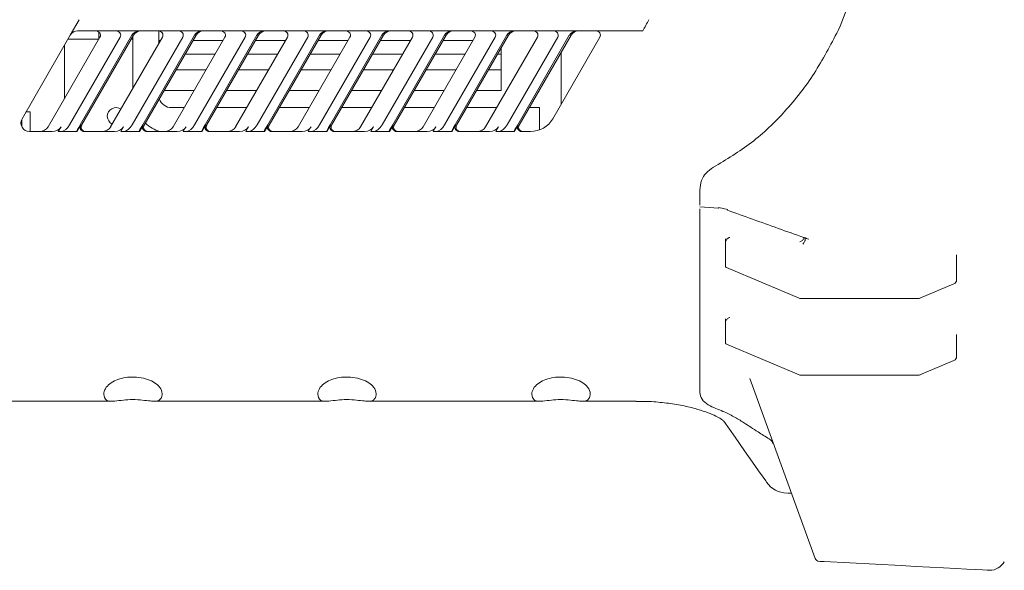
# Model space of a CAD drawing. Header units: millimetres. Extents: x 63 to 559, y 25 to 389.
# Tile 12 of 88: x 87 to 115, y 159 to 176. Entities that reach past the tile are written whole.
import ezdxf

# ---------------------------------------------------------------- set-up
doc = ezdxf.new("R2010")
doc.units = ezdxf.units.MM

msp = doc.modelspace()

# ---------------------------------------------------------------- linework, layer by layer
at = {"color": 7, "linetype": 'Continuous', "lineweight": 15}
for p, q in [((111.271, 177.042), (110.616, 175.333)), ((88.39, 175.518), (88.13, 175.068)), ((88.857, 175.193), (88.347, 175.193)), ((89.02, 175.193), (88.857, 175.193)), ((88.963, 174.952), (88.963, 175.163)), ((89.02, 175.193), (104.032, 175.193)), ((90.713, 174.821), (90.713, 175.192)), ((104.195, 175.193), (104.032, 175.193)), ((104.849, 175.193), (104.195, 175.193)), ((110.555, 175.204), (110.616, 175.333)), ((86.723, 172.63), (88.13, 175.068)), ((87.486, 172.393), (88.998, 175.012)), ((88.091, 174.952), (88.064, 174.952)), ((88.113, 172.455), (89.59, 175.012)), ((88.422, 172.455), (89.93, 175.068)), ((88.464, 172.442), (89.98, 175.068)), ((88.963, 174.952), (88.799, 174.952)), ((88.964, 174.952), (88.963, 174.952)), ((89.311, 172.393), (90.823, 175.012)), ((89.963, 174.952), (89.914, 174.952)), ((89.938, 172.455), (91.415, 175.012)), ((89.963, 173.522), (89.963, 175.038)), ((90.247, 172.455), (91.755, 175.068)), ((90.289, 172.442), (91.805, 175.068)), ((90.767, 174.915), (90.713, 174.915)), ((91.136, 172.393), (92.648, 175.012)), ((92.592, 174.915), (91.717, 174.915)), ((91.763, 172.455), (93.24, 175.012)), ((92.072, 172.455), (93.58, 175.068)), ((92.114, 172.442), (93.63, 175.068)), ((92.961, 172.393), (94.473, 175.012)), ((94.417, 174.915), (93.542, 174.915)), ((93.588, 172.455), (95.065, 175.012)), ((93.897, 172.455), (95.405, 175.068)), ((93.939, 172.442), (95.455, 175.068)), ((94.786, 172.393), (96.298, 175.012)), ((96.242, 174.915), (95.367, 174.915)), ((95.413, 172.455), (96.89, 175.012)), ((95.722, 172.455), (97.23, 175.068)), ((95.764, 172.442), (97.28, 175.068)), ((96.611, 172.393), (98.123, 175.012)), ((98.067, 174.915), (97.192, 174.915)), ((97.238, 172.455), (98.715, 175.012)), ((97.547, 172.455), (99.055, 175.068)), ((97.589, 172.442), (99.105, 175.068)), ((98.436, 172.393), (99.948, 175.012)), ((99.892, 174.915), (99.017, 174.915)), ((99.063, 172.455), (100.54, 175.012)), ((99.372, 172.455), (100.88, 175.068)), ((99.414, 172.442), (100.93, 175.068)), ((100.261, 172.393), (101.773, 175.012)), ((100.888, 172.455), (102.365, 175.012)), ((101.197, 172.455), (102.705, 175.068)), ((101.239, 172.442), (102.755, 175.068)), ((103.594, 175.006), (102.223, 172.63)), ((87.963, 173.219), (87.963, 174.778)), ((100.713, 174.691), (100.713, 174.515)), ((102.463, 174.561), (102.463, 173.046)), ((91.486, 174.515), (92.361, 174.515)), ((93.311, 174.515), (94.186, 174.515)), ((95.136, 174.515), (96.011, 174.515)), ((96.961, 174.515), (97.836, 174.515)), ((98.786, 174.515), (99.661, 174.515)), ((100.611, 174.515), (100.713, 174.515)), ((100.713, 174.515), (100.713, 174.515)), ((100.713, 174.515), (100.713, 174.107)), ((91.22, 174.055), (92.095, 174.055)), ((93.045, 174.055), (93.92, 174.055)), ((94.87, 174.055), (95.745, 174.055)), ((96.695, 174.055), (97.57, 174.055)), ((98.52, 174.055), (99.395, 174.055)), ((100.345, 174.055), (100.713, 174.055)), ((100.713, 174.107), (100.713, 174.055)), ((100.713, 174.055), (100.713, 173.515)), ((91.748, 173.452), (90.873, 173.452)), ((93.573, 173.452), (92.698, 173.452)), ((95.398, 173.452), (94.523, 173.452)), ((97.223, 173.452), (96.348, 173.452)), ((99.048, 173.452), (98.173, 173.452)), ((100.713, 173.452), (99.998, 173.452)), ((100.713, 173.515), (100.713, 173.452)), ((86.963, 172.827), (86.837, 172.827)), ((86.963, 172.827), (86.963, 172.255)), ((91.459, 172.952), (91.088, 172.952)), ((93.284, 172.952), (92.409, 172.952)), ((95.109, 172.952), (94.234, 172.952)), ((96.934, 172.952), (96.059, 172.952)), ((98.759, 172.952), (97.884, 172.952)), ((100.584, 172.952), (99.709, 172.952)), ((101.588, 172.952), (101.534, 172.952)), ((101.588, 172.952), (101.838, 172.952)), ((101.838, 172.952), (101.838, 172.303)), ((86.713, 172.611), (86.713, 172.399)), ((87.603, 172.255), (86.939, 172.255)), ((87.861, 172.393), (87.781, 172.255)), ((87.882, 172.255), (87.781, 172.255)), ((88.316, 172.255), (87.882, 172.255)), ((88.324, 172.255), (88.316, 172.255)), ((88.324, 172.255), (88.433, 172.442)), ((89.428, 172.255), (88.541, 172.255)), ((89.686, 172.393), (89.606, 172.255)), ((89.707, 172.255), (89.606, 172.255)), ((90.141, 172.255), (89.707, 172.255)), ((90.149, 172.255), (90.141, 172.255)), ((90.149, 172.255), (90.258, 172.442)), ((91.253, 172.255), (90.366, 172.255)), ((91.511, 172.393), (91.431, 172.255)), ((91.532, 172.255), (91.431, 172.255)), ((91.966, 172.255), (91.532, 172.255)), ((91.974, 172.255), (91.966, 172.255)), ((91.974, 172.255), (92.083, 172.442)), ((93.078, 172.255), (92.191, 172.255)), ((93.336, 172.393), (93.256, 172.255)), ((93.357, 172.255), (93.256, 172.255)), ((93.791, 172.255), (93.357, 172.255)), ((93.799, 172.255), (93.791, 172.255)), ((93.799, 172.255), (93.908, 172.442)), ((94.903, 172.255), (94.016, 172.255)), ((95.161, 172.393), (95.081, 172.255)), ((95.182, 172.255), (95.081, 172.255)), ((95.616, 172.255), (95.182, 172.255)), ((95.624, 172.255), (95.616, 172.255)), ((95.624, 172.255), (95.733, 172.442)), ((96.728, 172.255), (95.841, 172.255)), ((96.986, 172.393), (96.906, 172.255)), ((97.007, 172.255), (96.906, 172.255)), ((97.441, 172.255), (97.007, 172.255)), ((97.449, 172.255), (97.441, 172.255)), ((97.449, 172.255), (97.558, 172.442)), ((98.553, 172.255), (97.666, 172.255)), ((98.811, 172.393), (98.731, 172.255)), ((98.832, 172.255), (98.731, 172.255)), ((99.266, 172.255), (98.832, 172.255)), ((99.274, 172.255), (99.266, 172.255)), ((99.274, 172.255), (99.383, 172.442)), ((100.378, 172.255), (99.491, 172.255)), ((100.636, 172.393), (100.556, 172.255)), ((100.657, 172.255), (100.556, 172.255)), ((101.091, 172.255), (100.657, 172.255)), ((101.099, 172.255), (101.091, 172.255)), ((101.099, 172.255), (101.208, 172.442)), ((101.573, 172.255), (101.316, 172.255)), ((106.513, 170.104), (106.513, 170.549)), ((106.513, 170.057), (107.06, 170.015)), ((106.513, 170.002), (106.513, 165.652)), ((107.326, 169.984), (107.07, 170.043)), ((107.263, 169.029), (107.263, 169.12)), ((107.263, 169.036), (107.263, 169.029)), ((107.263, 168.336), (107.263, 169.029)), ((114.013, 168.662), (114.013, 168.623)), ((114.013, 168.623), (114.013, 167.927)), ((107.263, 168.332), (107.263, 168.336)), ((107.291, 168.29), (109.413, 167.393)), ((112.945, 167.393), (113.936, 167.812)), ((109.461, 167.383), (112.897, 167.383)), ((107.263, 166.695), (107.263, 166.787)), ((107.263, 166.692), (107.263, 166.695)), ((107.263, 166.096), (107.263, 166.692)), ((114.013, 166.329), (114.013, 166.29)), ((114.013, 166.29), (114.013, 165.69)), ((107.263, 166.096), (107.263, 166.09)), ((107.291, 166.055), (109.413, 165.156)), ((106.513, 164.645), (106.513, 165.426)), ((112.945, 165.156), (113.936, 165.576)), ((109.888, 159.795), (107.977, 165.046)), ((109.461, 165.145), (112.897, 165.145)), ((86.013, 164.386), (89.351, 164.386)), ((90.581, 164.386), (95.601, 164.386)), ((96.831, 164.386), (101.851, 164.386)), ((103.081, 164.386), (104.657, 164.386)), ((108.591, 163.248), (108.54, 163.287)), ((109.079, 161.702), (109.194, 161.702)), ((112.394, 159.588), (110.144, 159.706))]:
    msp.add_line(p, q, dxfattribs=at)
at = {"color": 7, "linetype": 'Continuous', "lineweight": 15, "flags": 128}
for points in [[(107.326, 169.984), (107.325, 169.972), (107.324, 169.963), (107.326, 169.958), (107.327, 169.958)], [(108.465, 162.022), (108.439, 162.059), (108.362, 162.17), (108.233, 162.353), (108.054, 162.61), (107.824, 162.938), (107.545, 163.337), (107.217, 163.805)], [(114.968, 159.453), (114.908, 159.456), (114.775, 159.463), (114.574, 159.473), (114.31, 159.487), (113.991, 159.504), (113.629, 159.523), (113.233, 159.544), (112.817, 159.566), (112.394, 159.588)]]:
    msp.add_lwpolyline(points, dxfattribs=at)
at = {"color": 7, "linetype": 'Continuous', "lineweight": 15}
for centre, radius, start, end in [((88.347, 174.943), 0.25, 90, 150), ((103.486, 175.068), 0.125, 330, 90), ((91.088, 173.327), 0.375, 198.4114, 270), ((89.463, 172.702), 0.25, 54.6867, 245.3133), ((86.939, 172.505), 0.25, 150, 270), ((101.573, 173.005), 0.75, 270, 330), ((91.088, 173.327), 1.125, 227.217, 252.4432), ((107.03, 170.041), 0.0397, 319.1525, 2.2081), ((113.888, 167.927), 0.125, 292.9166, 0), ((109.461, 167.508), 0.125, 247.0845, 270), ((112.897, 167.508), 0.125, 270, 292.9155), ((113.888, 165.69), 0.125, 292.9717, 0), ((109.461, 165.27), 0.125, 247.0319, 270), ((112.897, 165.27), 0.125, 270, 292.9681), ((109.079, 162.452), 0.75, 215, 268.1224), ((110.005, 159.838), 0.125, 200, 267), ((114.974, 159.952), 0.5, 270.4642, 330), ((114.977, 159.577), 0.125, 267, 270.4642)]:
    msp.add_arc(centre, radius, start, end, dxfattribs=at)
for centre, major_axis, ratio, start_param, end_param in [((104.786, 188.585), (4.773, 17.813), 0.267949, 3.936194, 3.963288), ((88.869, 175.068), (0.144, 0), 0.866025, 5.819538, 7.853982), ((89.461, 175.068), (0.144, 0), 0.866025, 5.819538, 7.853982), ((90.147, 174.943), (0.25, 0), 0.998812, 1.570796, 2.618508), ((90.197, 174.943), (0.25, 0), 0.998812, 1.570796, 2.618508), ((90.694, 175.068), (0.144, 0), 0.866025, 5.819538, 7.853982), ((91.286, 175.068), (0.144, 0), 0.866025, 5.819538, 7.853982), ((91.972, 174.943), (0.25, 0), 0.998812, 1.570796, 2.618508), ((92.022, 174.943), (0.25, 0), 0.998812, 1.570796, 2.618508), ((92.519, 175.068), (0.144, 0), 0.866025, 5.819538, 7.853982), ((93.111, 175.068), (0.144, 0), 0.866025, 5.819538, 7.853982), ((93.797, 174.943), (0.25, 0), 0.998812, 1.570796, 2.618508), ((93.847, 174.943), (0.25, 0), 0.998812, 1.570796, 2.618508), ((94.344, 175.068), (0.144, 0), 0.866025, 5.819538, 7.853982), ((94.936, 175.068), (0.144, 0), 0.866025, 5.819538, 7.853982), ((95.622, 174.943), (0.25, 0), 0.998812, 1.570796, 2.618508), ((95.672, 174.943), (0.25, 0), 0.998812, 1.570796, 2.618508), ((96.169, 175.068), (0.144, 0), 0.866025, 5.819538, 7.853982), ((96.761, 175.068), (0.144, 0), 0.866025, 5.819538, 7.853982), ((97.447, 174.943), (0.25, 0), 0.998812, 1.570796, 2.618508), ((97.497, 174.943), (0.25, 0), 0.998812, 1.570796, 2.618508), ((97.994, 175.068), (0.144, 0), 0.866025, 5.819538, 7.853982), ((98.586, 175.068), (0.144, 0), 0.866025, 5.819538, 7.853982), ((99.272, 174.943), (0.25, 0), 0.998812, 1.570796, 2.618508), ((99.322, 174.943), (0.25, 0), 0.998812, 1.570796, 2.618508), ((99.819, 175.068), (0.144, 0), 0.866025, 5.819538, 7.853982), ((100.411, 175.068), (0.144, 0), 0.866025, 5.819538, 7.853982), ((101.097, 174.943), (0.25, 0), 0.998812, 1.570796, 2.618508), ((101.147, 174.943), (0.25, 0), 0.998812, 1.570796, 2.618508), ((101.644, 175.068), (0.144, 0), 0.866025, 5.819538, 7.853982), ((102.236, 175.068), (0.144, 0), 0.866025, 5.819538, 7.853982), ((102.922, 174.943), (0.25, 0), 0.998812, 1.570796, 2.618508), ((102.972, 174.943), (0.25, 0), 0.998812, 1.570796, 2.618508), ((87.228, 172.505), (-0.289, 0), 0.866025, 1.570796, 2.677945), ((87.603, 172.505), (-0.289, 0), 0.866025, 1.570796, 2.677945), ((87.998, 172.455), (0.144, 0.191), 0.402543, 3.435594, 5.00639), ((88.431, 172.455), (0.116, 0.2), 0.036569, 1.591944, 3.16274), ((88.541, 172.38), (-0.125, 0), 0.998812, 5.760101, 7.853982), ((88.573, 172.38), (-0.125, 0), 0.998812, 5.760101, 7.853982), ((89.053, 172.505), (-0.289, 0), 0.866025, 1.570796, 2.677945), ((89.428, 172.505), (-0.289, 0), 0.866025, 1.570796, 2.677945), ((89.823, 172.455), (0.144, 0.191), 0.402543, 3.435594, 5.00639), ((90.256, 172.455), (0.116, 0.2), 0.036569, 1.591944, 3.16274), ((90.366, 172.38), (-0.125, 0), 0.998812, 5.760101, 7.853982), ((90.398, 172.38), (-0.125, 0), 0.998812, 5.760101, 7.853982), ((90.878, 172.505), (-0.289, 0), 0.866025, 1.570796, 2.677945), ((91.253, 172.505), (-0.289, 0), 0.866025, 1.570796, 2.677945), ((91.648, 172.455), (0.144, 0.191), 0.402543, 3.435594, 5.00639), ((92.081, 172.455), (0.116, 0.2), 0.036569, 1.591944, 3.16274), ((92.191, 172.38), (-0.125, 0), 0.998812, 5.760101, 7.853982), ((92.223, 172.38), (-0.125, 0), 0.998812, 5.760101, 7.853982), ((92.703, 172.505), (-0.289, 0), 0.866025, 1.570796, 2.677945), ((93.078, 172.505), (-0.289, 0), 0.866025, 1.570796, 2.677945), ((93.473, 172.455), (0.144, 0.191), 0.402543, 3.435594, 5.00639), ((93.906, 172.455), (0.116, 0.2), 0.036569, 1.591944, 3.16274), ((94.016, 172.38), (-0.125, 0), 0.998812, 5.760101, 7.853982), ((94.048, 172.38), (-0.125, 0), 0.998812, 5.760101, 7.853982), ((94.528, 172.505), (-0.289, 0), 0.866025, 1.570796, 2.677945), ((94.903, 172.505), (-0.289, 0), 0.866025, 1.570796, 2.677945), ((95.298, 172.455), (0.144, 0.191), 0.402543, 3.435594, 5.00639), ((95.731, 172.455), (0.116, 0.2), 0.036569, 1.591944, 3.16274), ((95.841, 172.38), (-0.125, 0), 0.998812, 5.760101, 7.853982), ((95.873, 172.38), (-0.125, 0), 0.998812, 5.760101, 7.853982), ((96.353, 172.505), (-0.289, 0), 0.866025, 1.570796, 2.677945), ((96.728, 172.505), (-0.289, 0), 0.866025, 1.570796, 2.677945), ((97.123, 172.455), (0.144, 0.191), 0.402543, 3.435594, 5.00639), ((97.556, 172.455), (0.116, 0.2), 0.036569, 1.591944, 3.16274), ((97.666, 172.38), (-0.125, 0), 0.998812, 5.760101, 7.853982), ((97.698, 172.38), (-0.125, 0), 0.998812, 5.760101, 7.853982), ((98.178, 172.505), (-0.289, 0), 0.866025, 1.570796, 2.677945), ((98.553, 172.505), (-0.289, 0), 0.866025, 1.570796, 2.677945), ((98.948, 172.455), (0.144, 0.191), 0.402543, 3.435594, 5.00639), ((99.381, 172.455), (0.116, 0.2), 0.036569, 1.591944, 3.16274), ((99.491, 172.38), (-0.125, 0), 0.998812, 5.760101, 7.853982), ((99.523, 172.38), (-0.125, 0), 0.998812, 5.760101, 7.853982), ((100.003, 172.505), (-0.289, 0), 0.866025, 1.570796, 2.677945), ((100.378, 172.505), (-0.289, 0), 0.866025, 1.570796, 2.677945), ((100.773, 172.455), (0.144, 0.191), 0.402543, 3.435594, 5.00639), ((101.206, 172.455), (0.116, 0.2), 0.036569, 1.591944, 3.16274), ((101.316, 172.38), (-0.125, 0), 0.998812, 5.760101, 7.853982), ((101.348, 172.38), (-0.125, 0), 0.998812, 5.760101, 7.853982)]:
    msp.add_ellipse(centre, major_axis=major_axis, ratio=ratio, start_param=start_param, end_param=end_param, dxfattribs=at)
for points, knots in [([(106.911, 171.212), (107.292, 171.44), (108.064, 171.903), (109.036, 172.839), (109.889, 173.931), (110.332, 174.777), (110.555, 175.204)], [0, 0, 0, 0, 0.240027, 0.486335, 0.740803, 1, 1, 1, 1]), ([(88.091, 174.952), (88.117, 174.952), (88.175, 174.952), (88.281, 174.952), (88.501, 174.952), (88.66, 174.952), (88.767, 174.952), (88.799, 174.952)], [0, 0, 0, 0, 0.053996, 0.126278, 0.266023, 0.786456, 1, 1, 1, 1]), ([(106.911, 171.212), (106.835, 171.16), (106.684, 171.055), (106.543, 170.82), (106.523, 170.644), (106.513, 170.549)], [0, 0, 0, 0, 0.317633, 0.633578, 1, 1, 1, 1]), ([(107.327, 169.958), (107.569, 169.871), (108.312, 169.603), (109.056, 169.34), (109.557, 169.163)], [0, 0, 0, 0, 0.325537, 1, 1, 1, 1]), ([(107.263, 169.036), (107.265, 169.045), (107.27, 169.065), (107.29, 169.096), (107.319, 169.126), (107.353, 169.15), (107.377, 169.162), (107.387, 169.167), (107.388, 169.167)], [0, 0, 0, 0, 0.1919457, 0.3833985, 0.5875304, 0.818925, 0.9940275, 1, 1, 1, 1]), ([(109.554, 169.158), (109.554, 169.152), (109.555, 169.136), (109.541, 169.108), (109.515, 169.078), (109.479, 169.052), (109.452, 169.043), (109.439, 169.038)], [0, 0, 0, 0, 0.133501, 0.350128, 0.566755, 0.783377, 1, 1, 1, 1]), ([(109.521, 168.968), (109.529, 168.976), (109.545, 168.993), (109.566, 169.026), (109.583, 169.062), (109.594, 169.096), (109.598, 169.127), (109.595, 169.141), (109.593, 169.148)], [0, 0, 0, 0, 0.166666, 0.333332, 0.500005, 0.666667, 0.833335, 1, 1, 1, 1]), ([(109.565, 169.164), (109.586, 169.155), (109.629, 169.136), (109.674, 169.123), (109.696, 169.117)], [0, 0, 0, 0, 0.506421, 1, 1, 1, 1]), ([(107.291, 168.291), (107.289, 168.292), (107.278, 168.295), (107.266, 168.308), (107.264, 168.324), (107.263, 168.332)], [0, 0, 0, 0, 0.127995, 0.563546, 1, 1, 1, 1]), ([(107.388, 166.833), (107.387, 166.833), (107.373, 166.827), (107.345, 166.812), (107.31, 166.783), (107.284, 166.753), (107.266, 166.723), (107.264, 166.704), (107.263, 166.695)], [0, 0, 0, 0, 0.005692, 0.239955, 0.45265, 0.641255, 0.820447, 1, 1, 1, 1]), ([(107.261, 166.198), (107.261, 166.197), (107.263, 166.195), (107.262, 166.19), (107.262, 166.189)], [0, 0, 0, 0, 0.653162, 1, 1, 1, 1]), ([(107.263, 166.09), (107.266, 166.082), (107.27, 166.067), (107.282, 166.056), (107.291, 166.054), (107.291, 166.054)], [0, 0, 0, 0, 0.499625, 0.997954, 1, 1, 1, 1]), ([(106.513, 165.539), (106.513, 165.553), (106.513, 165.582), (106.513, 165.623), (106.513, 165.642), (106.513, 165.652)], [0, 0, 0, 0, 0.32352, 0.647008, 1, 1, 1, 1]), ([(114.013, 165.729), (114.013, 165.731), (114.013, 165.737), (114.014, 165.738), (114.014, 165.738)], [0, 0, 0, 0, 0.318567, 1, 1, 1, 1]), ([(106.513, 165.426), (106.513, 165.435), (106.513, 165.453), (106.513, 165.492), (106.513, 165.522), (106.513, 165.537), (106.513, 165.539)], [0, 0, 0, 0, 0.31954, 0.639032, 0.959587, 1, 1, 1, 1]), ([(90.784, 164.475), (90.787, 164.48), (90.815, 164.538), (90.827, 164.659), (90.736, 164.822), (90.562, 164.956), (90.337, 165.05), (90.073, 165.097), (89.806, 165.091), (89.566, 165.041), (89.359, 164.953), (89.195, 164.826), (89.102, 164.667), (89.108, 164.545), (89.138, 164.482), (89.141, 164.475)], [0, 0, 0, 0, 0.009069, 0.110519, 0.219377, 0.304809, 0.387597, 0.470723, 0.546536, 0.618925, 0.695427, 0.781397, 0.879307, 0.986887, 1, 1, 1, 1]), ([(97.034, 164.475), (97.037, 164.48), (97.065, 164.538), (97.077, 164.659), (96.986, 164.822), (96.812, 164.956), (96.587, 165.05), (96.323, 165.097), (96.056, 165.091), (95.816, 165.041), (95.609, 164.953), (95.445, 164.826), (95.352, 164.667), (95.358, 164.545), (95.388, 164.482), (95.391, 164.475)], [0, 0, 0, 0, 0.009069, 0.110519, 0.219377, 0.304809, 0.387597, 0.470723, 0.546536, 0.618925, 0.695427, 0.781397, 0.879307, 0.986887, 1, 1, 1, 1]), ([(103.284, 164.475), (103.287, 164.48), (103.315, 164.538), (103.327, 164.659), (103.236, 164.822), (103.062, 164.956), (102.837, 165.05), (102.573, 165.097), (102.306, 165.091), (102.066, 165.041), (101.859, 164.953), (101.695, 164.826), (101.602, 164.667), (101.608, 164.545), (101.638, 164.482), (101.641, 164.475)], [0, 0, 0, 0, 0.009069, 0.110519, 0.219377, 0.304809, 0.387597, 0.470723, 0.546536, 0.618925, 0.695427, 0.781397, 0.879307, 0.986887, 1, 1, 1, 1]), ([(90.784, 164.475), (90.763, 164.449), (90.72, 164.395), (90.59, 164.381), (90.409, 164.397), (90.168, 164.429), (89.886, 164.438), (89.609, 164.411), (89.386, 164.381), (89.233, 164.389), (89.166, 164.431), (89.145, 164.468), (89.141, 164.475)], [0, 0, 0, 0, 0.09384, 0.187457, 0.286561, 0.405676, 0.535796, 0.659136, 0.786322, 0.88794, 0.977851, 1, 1, 1, 1]), ([(97.034, 164.475), (97.013, 164.449), (96.97, 164.395), (96.84, 164.381), (96.659, 164.397), (96.418, 164.429), (96.136, 164.438), (95.859, 164.411), (95.636, 164.381), (95.483, 164.389), (95.416, 164.431), (95.395, 164.468), (95.391, 164.475)], [0, 0, 0, 0, 0.09384, 0.187457, 0.286561, 0.405676, 0.535796, 0.659136, 0.786322, 0.887939, 0.977851, 1, 1, 1, 1]), ([(103.284, 164.475), (103.263, 164.449), (103.22, 164.395), (103.09, 164.381), (102.909, 164.397), (102.668, 164.429), (102.386, 164.438), (102.109, 164.411), (101.886, 164.381), (101.733, 164.389), (101.666, 164.431), (101.645, 164.468), (101.641, 164.475)], [0, 0, 0, 0, 0.09384, 0.187457, 0.286561, 0.405676, 0.535796, 0.659135, 0.786322, 0.88794, 0.977851, 1, 1, 1, 1]), ([(106.513, 164.645), (106.527, 164.578), (106.553, 164.45), (106.733, 164.283), (106.904, 164.207), (106.98, 164.174)], [0, 0, 0, 0, 0.38074, 0.724582, 1, 1, 1, 1]), ([(104.657, 164.382), (104.766, 164.382), (105.043, 164.383), (105.482, 164.344), (105.954, 164.275), (106.361, 164.181), (106.691, 164.078), (106.934, 163.98), (107.105, 163.887), (107.196, 163.826), (107.228, 163.789), (107.221, 163.799), (107.221, 163.8)], [0, 0, 0, 0, 0.093696, 0.238969, 0.383242, 0.522547, 0.638282, 0.744022, 0.837354, 0.919307, 0.993517, 1, 1, 1, 1]), ([(108.54, 163.287), (108.431, 163.354), (108.18, 163.509), (107.852, 163.73), (107.516, 163.936), (107.239, 164.073), (107.051, 164.146), (106.98, 164.174)], [0, 0, 0, 0, 0.226344, 0.521422, 0.705667, 0.890064, 1, 1, 1, 1]), ([(108.656, 163.154), (108.647, 163.173), (108.632, 163.203), (108.602, 163.235), (108.591, 163.248)], [0, 0, 0, 0, 0.601322, 1, 1, 1, 1]), ([(110.144, 159.706), (110.144, 159.706), (110.123, 159.707), (110.088, 159.709), (110.047, 159.711), (110.03, 159.712), (110.023, 159.712)], [0, 0, 0, 0, 0.002849, 0.462318, 0.751739, 1, 1, 1, 1]), ([(114.971, 159.453), (114.971, 159.453), (114.971, 159.453), (114.97, 159.453), (114.968, 159.453), (114.968, 159.453)], [0, 0, 0, 0, 0.130199, 0.566911, 1, 1, 1, 1])]:
    msp.add_open_spline(points, degree=3, knots=knots, dxfattribs=at)

doc.saveas('drawing.dxf')
